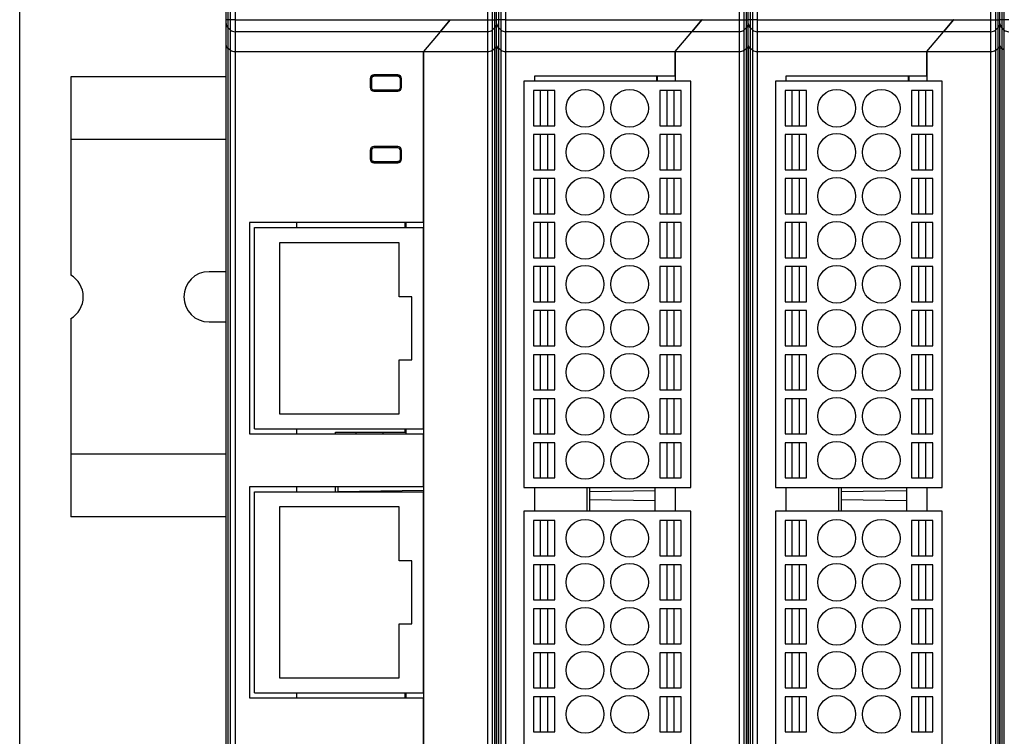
# Model space of a CAD drawing. Header units: millimetres. Extents: x 46 to 1057, y -1515 to -1121.
# Tile 26 of 63: x 46 to 124, y -1249 to -1192. Entities that reach past the tile are written whole.
import ezdxf

# ---------------------------------------------------------------- set-up
doc = ezdxf.new("R2010")
doc.units = ezdxf.units.MM

msp = doc.modelspace()

# ---------------------------------------------------------------- linework, layer by layer
at = {"color": 7, "linetype": 'Continuous', "lineweight": 25}
for p, q in [((61.931, -1192.012), (61.931, -1162.372)), ((62.078, -1162.372), (62.078, -1192.012)), ((62.285, -1192.012), (62.285, -1162.372)), ((62.638, -1162.372), (62.638, -1192.012)), ((82.724, -1192.012), (82.724, -1162.372)), ((83.078, -1162.372), (83.078, -1192.012)), ((83.285, -1192.012), (83.285, -1162.372)), ((83.431, -1192.012), (83.431, -1162.372)), ((83.578, -1162.372), (83.578, -1192.012)), ((83.785, -1192.012), (83.785, -1162.372)), ((84.138, -1162.372), (84.138, -1192.012)), ((102.724, -1192.012), (102.724, -1162.372)), ((103.078, -1162.372), (103.078, -1192.012)), ((103.285, -1192.012), (103.285, -1162.372)), ((103.431, -1192.012), (103.431, -1162.372)), ((103.578, -1162.372), (103.578, -1192.012)), ((103.785, -1192.012), (103.785, -1162.372)), ((104.138, -1162.372), (104.138, -1192.012)), ((122.724, -1192.012), (122.724, -1162.372)), ((123.078, -1162.372), (123.078, -1192.012)), ((123.285, -1192.012), (123.285, -1162.372)), ((123.431, -1192.012), (123.431, -1162.372)), ((123.578, -1162.372), (123.578, -1192.012)), ((123.785, -1192.012), (123.785, -1162.372)), ((61.931, -1192.288), (61.931, -1192.012)), ((62.078, -1192.012), (61.931, -1192.012)), ((61.931, -1194.037), (61.931, -1192.288)), ((62.078, -1192.012), (62.078, -1192.62)), ((62.285, -1192.012), (62.078, -1192.012)), ((62.285, -1192.815), (62.078, -1192.62)), ((62.078, -1192.62), (62.078, -1194.285)), ((62.638, -1192.012), (62.285, -1192.012)), ((62.285, -1192.815), (62.285, -1192.012)), ((62.638, -1192.012), (62.638, -1192.952)), ((62.638, -1192.012), (79.746, -1192.012)), ((78.957, -1192.952), (79.746, -1192.012)), ((79.746, -1192.012), (78.957, -1192.952)), ((79.746, -1192.012), (79.761, -1191.994)), ((79.746, -1192.012), (82.724, -1192.012)), ((82.724, -1192.012), (83.078, -1192.012)), ((82.724, -1192.952), (82.724, -1192.012)), ((83.078, -1192.012), (83.078, -1192.815)), ((83.078, -1192.012), (83.285, -1192.012)), ((83.078, -1192.815), (83.285, -1192.62)), ((83.285, -1192.62), (83.285, -1192.012)), ((83.285, -1192.012), (83.431, -1192.012)), ((83.285, -1194.285), (83.285, -1192.62)), ((83.431, -1192.288), (83.431, -1192.012)), ((83.578, -1192.012), (83.431, -1192.012)), ((83.431, -1194.037), (83.431, -1192.288)), ((83.578, -1192.012), (83.578, -1192.62)), ((83.785, -1192.012), (83.578, -1192.012)), ((83.785, -1192.815), (83.578, -1192.62)), ((83.578, -1192.62), (83.578, -1194.285)), ((84.138, -1192.012), (83.785, -1192.012)), ((83.785, -1192.815), (83.785, -1192.012)), ((84.138, -1192.012), (84.138, -1192.952)), ((84.138, -1192.012), (99.746, -1192.012)), ((99.746, -1192.012), (98.957, -1192.952)), ((98.957, -1192.952), (99.746, -1192.012)), ((99.761, -1191.994), (99.746, -1192.012)), ((99.746, -1192.012), (102.724, -1192.012)), ((102.724, -1192.952), (102.724, -1192.012)), ((102.724, -1192.012), (103.078, -1192.012)), ((103.078, -1192.012), (103.078, -1192.815)), ((103.078, -1192.012), (103.285, -1192.012)), ((103.078, -1192.815), (103.285, -1192.62)), ((103.285, -1192.62), (103.285, -1192.012)), ((103.285, -1192.012), (103.431, -1192.012)), ((103.285, -1194.285), (103.285, -1192.62)), ((103.431, -1192.288), (103.431, -1192.012)), ((103.578, -1192.012), (103.431, -1192.012)), ((103.431, -1194.037), (103.431, -1192.288)), ((103.578, -1192.012), (103.578, -1192.62)), ((103.785, -1192.012), (103.578, -1192.012)), ((103.785, -1192.815), (103.578, -1192.62)), ((103.578, -1192.62), (103.578, -1194.285)), ((104.138, -1192.012), (103.785, -1192.012)), ((103.785, -1192.815), (103.785, -1192.012)), ((104.138, -1192.012), (119.746, -1192.012)), ((104.138, -1192.012), (104.138, -1192.952)), ((119.746, -1192.012), (118.957, -1192.952)), ((118.957, -1192.952), (119.746, -1192.012)), ((119.761, -1191.994), (119.746, -1192.012)), ((119.746, -1192.012), (122.724, -1192.012)), ((122.724, -1192.952), (122.724, -1192.012)), ((122.724, -1192.012), (123.078, -1192.012)), ((123.078, -1192.012), (123.078, -1192.815)), ((123.078, -1192.012), (123.285, -1192.012)), ((123.078, -1192.815), (123.285, -1192.62)), ((123.285, -1192.62), (123.285, -1192.012)), ((123.285, -1192.012), (123.431, -1192.012)), ((123.285, -1194.285), (123.285, -1192.62)), ((123.578, -1192.012), (123.431, -1192.012)), ((123.431, -1192.288), (123.431, -1192.012)), ((123.431, -1194.037), (123.431, -1192.288)), ((123.578, -1192.012), (123.578, -1192.62)), ((123.785, -1192.012), (123.578, -1192.012)), ((123.785, -1192.815), (123.578, -1192.62)), ((123.578, -1192.62), (123.578, -1194.285)), ((124.138, -1192.012), (123.785, -1192.012)), ((123.785, -1192.815), (123.785, -1192.012)), ((62.285, -1194.43), (62.285, -1192.815)), ((78.957, -1192.952), (62.638, -1192.952)), ((62.638, -1192.952), (62.638, -1194.533)), ((78.957, -1192.952), (77.631, -1194.533)), ((82.724, -1192.952), (78.957, -1192.952)), ((82.724, -1194.533), (82.724, -1192.952)), ((83.078, -1192.815), (83.078, -1194.43)), ((83.785, -1194.43), (83.785, -1192.815)), ((98.957, -1192.952), (84.138, -1192.952)), ((84.138, -1192.952), (84.138, -1194.533)), ((97.631, -1194.533), (98.957, -1192.952)), ((102.724, -1192.952), (98.957, -1192.952)), ((102.724, -1194.533), (102.724, -1192.952)), ((103.078, -1192.815), (103.078, -1194.43)), ((103.785, -1194.43), (103.785, -1192.815)), ((118.957, -1192.952), (104.138, -1192.952)), ((104.138, -1192.952), (104.138, -1194.533)), ((117.631, -1194.533), (118.957, -1192.952)), ((122.724, -1192.952), (118.957, -1192.952)), ((122.724, -1194.533), (122.724, -1192.952)), ((123.078, -1192.815), (123.078, -1194.43)), ((123.785, -1194.43), (123.785, -1192.815)), ((61.931, -1265.693), (61.931, -1194.037)), ((83.431, -1265.693), (83.431, -1194.037)), ((83.431, -1194.037), (83.431, -1269.183)), ((103.431, -1265.693), (103.431, -1194.037)), ((103.431, -1194.037), (103.431, -1269.183)), ((123.431, -1265.693), (123.431, -1194.037)), ((123.431, -1194.037), (123.431, -1269.183)), ((62.285, -1194.43), (62.078, -1194.285)), ((62.078, -1194.285), (62.078, -1265.693)), ((62.285, -1265.693), (62.285, -1194.43)), ((62.638, -1194.533), (77.631, -1194.533)), ((62.638, -1194.533), (62.638, -1265.693)), ((77.631, -1194.533), (82.724, -1194.533)), ((77.631, -1194.533), (77.631, -1250.933)), ((77.631, -1208.133), (77.631, -1194.533)), ((82.724, -1269.183), (82.724, -1194.533)), ((83.078, -1194.43), (83.285, -1194.285)), ((83.078, -1194.43), (83.078, -1269.183)), ((83.285, -1269.183), (83.285, -1194.285)), ((83.785, -1194.43), (83.578, -1194.285)), ((83.578, -1194.285), (83.578, -1265.693)), ((83.785, -1265.693), (83.785, -1194.43)), ((84.138, -1194.533), (97.631, -1194.533)), ((84.138, -1194.533), (84.138, -1265.693)), ((97.631, -1196.483), (97.631, -1194.533)), ((97.631, -1194.533), (102.724, -1194.533)), ((97.631, -1194.533), (97.631, -1196.883)), ((102.724, -1269.183), (102.724, -1194.533)), ((103.078, -1194.43), (103.285, -1194.285)), ((103.078, -1194.43), (103.078, -1269.183)), ((103.285, -1269.183), (103.285, -1194.285)), ((103.785, -1194.43), (103.578, -1194.285)), ((103.578, -1194.285), (103.578, -1265.693)), ((103.785, -1265.693), (103.785, -1194.43)), ((104.138, -1194.533), (117.631, -1194.533)), ((104.138, -1194.533), (104.138, -1265.693)), ((117.631, -1196.483), (117.631, -1194.533)), ((117.631, -1194.533), (122.724, -1194.533)), ((117.631, -1194.533), (117.631, -1196.883)), ((122.724, -1269.183), (122.724, -1194.533)), ((123.078, -1194.43), (123.285, -1194.285)), ((123.078, -1194.43), (123.078, -1269.183)), ((123.285, -1269.183), (123.285, -1194.285)), ((123.785, -1194.43), (123.578, -1194.285)), ((123.578, -1194.285), (123.578, -1265.693)), ((123.785, -1265.693), (123.785, -1194.43)), ((49.576, -1196.533), (49.576, -1201.533)), ((61.931, -1196.533), (49.576, -1196.533)), ((73.481, -1196.483), (73.481, -1196.459)), ((73.481, -1196.483), (73.681, -1196.483)), ((75.581, -1196.383), (73.681, -1196.383)), ((75.581, -1196.483), (73.681, -1196.483)), ((75.581, -1196.483), (75.805, -1196.483)), ((86.431, -1196.483), (86.431, -1196.883)), ((97.631, -1196.483), (86.431, -1196.483)), ((96.131, -1196.483), (96.131, -1196.883)), ((96.231, -1196.883), (96.231, -1196.483)), ((117.631, -1196.483), (106.431, -1196.483)), ((106.431, -1196.483), (106.431, -1196.883)), ((116.131, -1196.483), (116.131, -1196.883)), ((116.231, -1196.883), (116.231, -1196.483)), ((73.381, -1196.683), (73.381, -1197.383)), ((73.481, -1196.683), (73.481, -1197.383)), ((75.781, -1197.383), (75.781, -1196.683)), ((75.781, -1197.606), (75.781, -1197.383)), ((75.881, -1197.383), (75.881, -1196.683)), ((85.606, -1196.883), (85.606, -1229.183)), ((98.856, -1196.883), (85.606, -1196.883)), ((98.856, -1229.183), (98.856, -1196.883)), ((105.606, -1196.883), (105.606, -1229.183)), ((118.856, -1196.883), (105.606, -1196.883)), ((118.856, -1229.183), (118.856, -1196.883)), ((73.681, -1197.583), (75.581, -1197.583)), ((73.681, -1197.683), (75.581, -1197.683)), ((75.805, -1197.583), (75.781, -1197.583)), ((86.356, -1197.633), (86.356, -1200.433)), ((86.906, -1197.633), (86.356, -1197.633)), ((86.906, -1197.633), (86.906, -1200.433)), ((87.506, -1197.633), (86.906, -1197.633)), ((88.056, -1197.633), (87.506, -1197.633)), ((87.506, -1200.433), (87.506, -1197.633)), ((88.056, -1200.433), (88.056, -1197.633)), ((96.956, -1197.633), (96.406, -1197.633)), ((96.406, -1197.633), (96.406, -1200.433)), ((96.956, -1197.633), (96.956, -1200.433)), ((97.556, -1197.633), (96.956, -1197.633)), ((97.556, -1200.433), (97.556, -1197.633)), ((98.106, -1197.633), (97.556, -1197.633)), ((98.106, -1200.433), (98.106, -1197.633)), ((106.356, -1197.633), (106.356, -1200.433)), ((106.906, -1197.633), (106.356, -1197.633)), ((106.906, -1197.633), (106.906, -1200.433)), ((107.506, -1197.633), (106.906, -1197.633)), ((107.506, -1200.433), (107.506, -1197.633)), ((108.056, -1197.633), (107.506, -1197.633)), ((108.056, -1200.433), (108.056, -1197.633)), ((116.406, -1197.633), (116.406, -1200.433)), ((116.956, -1197.633), (116.406, -1197.633)), ((116.956, -1197.633), (116.956, -1200.433)), ((117.556, -1197.633), (116.956, -1197.633)), ((117.556, -1200.433), (117.556, -1197.633)), ((118.106, -1197.633), (117.556, -1197.633)), ((118.106, -1200.433), (118.106, -1197.633)), ((86.356, -1200.433), (86.906, -1200.433)), ((86.906, -1200.433), (87.506, -1200.433)), ((87.506, -1200.433), (88.056, -1200.433)), ((96.406, -1200.433), (96.956, -1200.433)), ((96.956, -1200.433), (97.556, -1200.433)), ((97.556, -1200.433), (98.106, -1200.433)), ((106.356, -1200.433), (106.906, -1200.433)), ((106.906, -1200.433), (107.506, -1200.433)), ((107.506, -1200.433), (108.056, -1200.433)), ((116.406, -1200.433), (116.956, -1200.433)), ((116.956, -1200.433), (117.556, -1200.433)), ((117.556, -1200.433), (118.106, -1200.433)), ((86.906, -1201.133), (86.356, -1201.133)), ((86.356, -1201.133), (86.356, -1203.933)), ((86.906, -1201.133), (86.906, -1203.933)), ((87.506, -1201.133), (86.906, -1201.133)), ((88.056, -1201.133), (87.506, -1201.133)), ((87.506, -1203.933), (87.506, -1201.133)), ((88.056, -1203.933), (88.056, -1201.133)), ((96.406, -1201.133), (96.406, -1203.933)), ((96.956, -1201.133), (96.406, -1201.133)), ((96.956, -1201.133), (96.956, -1203.933)), ((97.556, -1201.133), (96.956, -1201.133)), ((97.556, -1203.933), (97.556, -1201.133)), ((98.106, -1201.133), (97.556, -1201.133)), ((98.106, -1203.933), (98.106, -1201.133)), ((106.356, -1201.133), (106.356, -1203.933)), ((106.906, -1201.133), (106.356, -1201.133)), ((106.906, -1201.133), (106.906, -1203.933)), ((107.506, -1201.133), (106.906, -1201.133)), ((107.506, -1203.933), (107.506, -1201.133)), ((108.056, -1201.133), (107.506, -1201.133)), ((108.056, -1203.933), (108.056, -1201.133)), ((116.406, -1201.133), (116.406, -1203.933)), ((116.956, -1201.133), (116.406, -1201.133)), ((116.956, -1201.133), (116.956, -1203.933)), ((117.556, -1201.133), (116.956, -1201.133)), ((117.556, -1203.933), (117.556, -1201.133)), ((118.106, -1201.133), (117.556, -1201.133)), ((118.106, -1203.933), (118.106, -1201.133)), ((61.931, -1201.533), (49.576, -1201.533)), ((49.576, -1201.533), (49.576, -1212.3)), ((73.381, -1202.383), (73.381, -1203.083)), ((73.481, -1202.383), (73.481, -1203.083)), ((75.581, -1202.083), (73.681, -1202.083)), ((75.581, -1202.183), (73.681, -1202.183)), ((75.781, -1202.383), (75.781, -1202.159)), ((75.781, -1202.183), (75.805, -1202.183)), ((75.781, -1203.083), (75.781, -1202.383)), ((75.881, -1203.083), (75.881, -1202.383)), ((73.481, -1203.306), (73.481, -1203.283)), ((73.681, -1203.283), (73.481, -1203.283)), ((73.681, -1203.283), (75.581, -1203.283)), ((73.681, -1203.383), (75.581, -1203.383)), ((75.805, -1203.283), (75.581, -1203.283)), ((86.356, -1203.933), (86.906, -1203.933)), ((86.906, -1203.933), (87.506, -1203.933)), ((87.506, -1203.933), (88.056, -1203.933)), ((96.406, -1203.933), (96.956, -1203.933)), ((96.956, -1203.933), (97.556, -1203.933)), ((97.556, -1203.933), (98.106, -1203.933)), ((106.356, -1203.933), (106.906, -1203.933)), ((106.906, -1203.933), (107.506, -1203.933)), ((107.506, -1203.933), (108.056, -1203.933)), ((116.406, -1203.933), (116.956, -1203.933)), ((116.956, -1203.933), (117.556, -1203.933)), ((117.556, -1203.933), (118.106, -1203.933)), ((86.356, -1204.633), (86.356, -1207.433)), ((86.906, -1204.633), (86.356, -1204.633)), ((86.906, -1204.633), (86.906, -1207.433)), ((87.506, -1204.633), (86.906, -1204.633)), ((87.506, -1207.433), (87.506, -1204.633)), ((88.056, -1204.633), (87.506, -1204.633)), ((88.056, -1207.433), (88.056, -1204.633)), ((96.956, -1204.633), (96.406, -1204.633)), ((96.406, -1204.633), (96.406, -1207.433)), ((96.956, -1204.633), (96.956, -1207.433)), ((97.556, -1204.633), (96.956, -1204.633)), ((97.556, -1207.433), (97.556, -1204.633)), ((98.106, -1204.633), (97.556, -1204.633)), ((98.106, -1207.433), (98.106, -1204.633)), ((106.356, -1204.633), (106.356, -1207.433)), ((106.906, -1204.633), (106.356, -1204.633)), ((106.906, -1204.633), (106.906, -1207.433)), ((107.506, -1204.633), (106.906, -1204.633)), ((107.506, -1207.433), (107.506, -1204.633)), ((108.056, -1204.633), (107.506, -1204.633)), ((108.056, -1207.433), (108.056, -1204.633)), ((116.406, -1204.633), (116.406, -1207.433)), ((116.956, -1204.633), (116.406, -1204.633)), ((116.956, -1204.633), (116.956, -1207.433)), ((117.556, -1204.633), (116.956, -1204.633)), ((118.106, -1204.633), (117.556, -1204.633)), ((117.556, -1207.433), (117.556, -1204.633)), ((118.106, -1207.433), (118.106, -1204.633)), ((86.356, -1207.433), (86.906, -1207.433)), ((86.906, -1207.433), (87.506, -1207.433)), ((87.506, -1207.433), (88.056, -1207.433)), ((96.406, -1207.433), (96.956, -1207.433)), ((96.956, -1207.433), (97.556, -1207.433)), ((97.556, -1207.433), (98.106, -1207.433)), ((106.356, -1207.433), (106.906, -1207.433)), ((106.906, -1207.433), (107.506, -1207.433)), ((107.506, -1207.433), (108.056, -1207.433)), ((116.406, -1207.433), (116.956, -1207.433)), ((116.956, -1207.433), (117.556, -1207.433)), ((117.556, -1207.433), (118.106, -1207.433)), ((77.631, -1208.133), (63.781, -1208.133)), ((63.781, -1208.133), (63.781, -1224.933)), ((67.531, -1208.133), (67.531, -1208.533)), ((76.131, -1208.133), (76.131, -1208.533)), ((76.231, -1208.533), (76.231, -1208.133)), ((86.356, -1208.133), (86.356, -1210.933)), ((86.906, -1208.133), (86.356, -1208.133)), ((86.906, -1208.133), (86.906, -1210.933)), ((87.506, -1208.133), (86.906, -1208.133)), ((88.056, -1208.133), (87.506, -1208.133)), ((87.506, -1210.933), (87.506, -1208.133)), ((88.056, -1210.933), (88.056, -1208.133)), ((96.406, -1208.133), (96.406, -1210.933)), ((96.956, -1208.133), (96.406, -1208.133)), ((96.956, -1208.133), (96.956, -1210.933)), ((97.556, -1208.133), (96.956, -1208.133)), ((97.556, -1210.933), (97.556, -1208.133)), ((98.106, -1208.133), (97.556, -1208.133)), ((98.106, -1210.933), (98.106, -1208.133)), ((106.356, -1208.133), (106.356, -1210.933)), ((106.906, -1208.133), (106.356, -1208.133)), ((106.906, -1208.133), (106.906, -1210.933)), ((107.506, -1208.133), (106.906, -1208.133)), ((108.056, -1208.133), (107.506, -1208.133)), ((107.506, -1210.933), (107.506, -1208.133)), ((108.056, -1210.933), (108.056, -1208.133)), ((116.406, -1208.133), (116.406, -1210.933)), ((116.956, -1208.133), (116.406, -1208.133)), ((116.956, -1208.133), (116.956, -1210.933)), ((117.556, -1208.133), (116.956, -1208.133)), ((117.556, -1210.933), (117.556, -1208.133)), ((118.106, -1208.133), (117.556, -1208.133)), ((118.106, -1210.933), (118.106, -1208.133)), ((64.181, -1208.533), (77.631, -1208.533)), ((64.181, -1224.533), (64.181, -1208.533)), ((77.631, -1224.533), (77.631, -1208.533)), ((66.181, -1209.733), (66.181, -1223.333)), ((75.681, -1209.733), (66.181, -1209.733)), ((75.681, -1214.033), (75.681, -1209.733)), ((86.356, -1210.933), (86.906, -1210.933)), ((86.906, -1210.933), (87.506, -1210.933)), ((87.506, -1210.933), (88.056, -1210.933)), ((96.406, -1210.933), (96.956, -1210.933)), ((96.956, -1210.933), (97.556, -1210.933)), ((97.556, -1210.933), (98.106, -1210.933)), ((106.356, -1210.933), (106.906, -1210.933)), ((106.906, -1210.933), (107.506, -1210.933)), ((107.506, -1210.933), (108.056, -1210.933)), ((116.406, -1210.933), (116.956, -1210.933)), ((116.956, -1210.933), (117.556, -1210.933)), ((117.556, -1210.933), (118.106, -1210.933)), ((61.931, -1212.033), (60.576, -1212.033)), ((86.356, -1211.633), (86.356, -1214.433)), ((86.906, -1211.633), (86.356, -1211.633)), ((86.906, -1211.633), (86.906, -1214.433)), ((87.506, -1211.633), (86.906, -1211.633)), ((88.056, -1211.633), (87.506, -1211.633)), ((87.506, -1214.433), (87.506, -1211.633)), ((88.056, -1214.433), (88.056, -1211.633)), ((96.406, -1211.633), (96.406, -1214.433)), ((96.956, -1211.633), (96.406, -1211.633)), ((96.956, -1211.633), (96.956, -1214.433)), ((97.556, -1211.633), (96.956, -1211.633)), ((97.556, -1214.433), (97.556, -1211.633)), ((98.106, -1211.633), (97.556, -1211.633)), ((98.106, -1214.433), (98.106, -1211.633)), ((106.356, -1211.633), (106.356, -1214.433)), ((106.906, -1211.633), (106.356, -1211.633)), ((106.906, -1211.633), (106.906, -1214.433)), ((107.506, -1211.633), (106.906, -1211.633)), ((108.056, -1211.633), (107.506, -1211.633)), ((107.506, -1214.433), (107.506, -1211.633)), ((108.056, -1214.433), (108.056, -1211.633)), ((116.406, -1211.633), (116.406, -1214.433)), ((116.956, -1211.633), (116.406, -1211.633)), ((116.956, -1211.633), (116.956, -1214.433)), ((117.556, -1211.633), (116.956, -1211.633)), ((117.556, -1214.433), (117.556, -1211.633)), ((118.106, -1211.633), (117.556, -1211.633)), ((118.106, -1214.433), (118.106, -1211.633)), ((76.681, -1214.033), (75.681, -1214.033)), ((76.681, -1219.033), (76.681, -1214.033)), ((86.356, -1214.433), (86.906, -1214.433)), ((86.906, -1214.433), (87.506, -1214.433)), ((87.506, -1214.433), (88.056, -1214.433)), ((96.406, -1214.433), (96.956, -1214.433)), ((96.956, -1214.433), (97.556, -1214.433)), ((97.556, -1214.433), (98.106, -1214.433)), ((106.356, -1214.433), (106.906, -1214.433)), ((106.906, -1214.433), (107.506, -1214.433)), ((107.506, -1214.433), (108.056, -1214.433)), ((116.406, -1214.433), (116.956, -1214.433)), ((116.956, -1214.433), (117.556, -1214.433)), ((117.556, -1214.433), (118.106, -1214.433)), ((86.356, -1215.133), (86.356, -1217.933)), ((86.906, -1215.133), (86.356, -1215.133)), ((86.906, -1215.133), (86.906, -1217.933)), ((87.506, -1215.133), (86.906, -1215.133)), ((87.506, -1217.933), (87.506, -1215.133)), ((88.056, -1215.133), (87.506, -1215.133)), ((88.056, -1217.933), (88.056, -1215.133)), ((96.406, -1215.133), (96.406, -1217.933)), ((96.956, -1215.133), (96.406, -1215.133)), ((96.956, -1215.133), (96.956, -1217.933)), ((97.556, -1215.133), (96.956, -1215.133)), ((98.106, -1215.133), (97.556, -1215.133)), ((97.556, -1217.933), (97.556, -1215.133)), ((98.106, -1217.933), (98.106, -1215.133)), ((106.356, -1215.133), (106.356, -1217.933)), ((106.906, -1215.133), (106.356, -1215.133)), ((106.906, -1215.133), (106.906, -1217.933)), ((107.506, -1215.133), (106.906, -1215.133)), ((107.506, -1217.933), (107.506, -1215.133)), ((108.056, -1215.133), (107.506, -1215.133)), ((108.056, -1217.933), (108.056, -1215.133)), ((116.406, -1215.133), (116.406, -1217.933)), ((116.956, -1215.133), (116.406, -1215.133)), ((116.956, -1215.133), (116.956, -1217.933)), ((117.556, -1215.133), (116.956, -1215.133)), ((117.556, -1217.933), (117.556, -1215.133)), ((118.106, -1215.133), (117.556, -1215.133)), ((118.106, -1217.933), (118.106, -1215.133)), ((49.576, -1215.765), (49.576, -1226.533)), ((60.576, -1216.033), (61.931, -1216.033)), ((86.356, -1217.933), (86.906, -1217.933)), ((86.906, -1217.933), (87.506, -1217.933)), ((87.506, -1217.933), (88.056, -1217.933)), ((96.406, -1217.933), (96.956, -1217.933)), ((96.956, -1217.933), (97.556, -1217.933)), ((97.556, -1217.933), (98.106, -1217.933)), ((106.356, -1217.933), (106.906, -1217.933)), ((106.906, -1217.933), (107.506, -1217.933)), ((107.506, -1217.933), (108.056, -1217.933)), ((116.406, -1217.933), (116.956, -1217.933)), ((116.956, -1217.933), (117.556, -1217.933)), ((117.556, -1217.933), (118.106, -1217.933)), ((75.681, -1223.333), (75.681, -1219.033)), ((75.681, -1219.033), (76.681, -1219.033)), ((86.906, -1218.633), (86.356, -1218.633)), ((86.356, -1218.633), (86.356, -1221.433)), ((86.906, -1218.633), (86.906, -1221.433)), ((87.506, -1218.633), (86.906, -1218.633)), ((88.056, -1218.633), (87.506, -1218.633)), ((87.506, -1221.433), (87.506, -1218.633)), ((88.056, -1221.433), (88.056, -1218.633)), ((96.406, -1218.633), (96.406, -1221.433)), ((96.956, -1218.633), (96.406, -1218.633)), ((96.956, -1218.633), (96.956, -1221.433)), ((97.556, -1218.633), (96.956, -1218.633)), ((97.556, -1221.433), (97.556, -1218.633)), ((98.106, -1218.633), (97.556, -1218.633)), ((98.106, -1221.433), (98.106, -1218.633)), ((106.356, -1218.633), (106.356, -1221.433)), ((106.906, -1218.633), (106.356, -1218.633)), ((106.906, -1218.633), (106.906, -1221.433)), ((107.506, -1218.633), (106.906, -1218.633)), ((107.506, -1221.433), (107.506, -1218.633)), ((108.056, -1218.633), (107.506, -1218.633)), ((108.056, -1221.433), (108.056, -1218.633)), ((116.406, -1218.633), (116.406, -1221.433)), ((116.956, -1218.633), (116.406, -1218.633)), ((116.956, -1218.633), (116.956, -1221.433)), ((117.556, -1218.633), (116.956, -1218.633)), ((117.556, -1221.433), (117.556, -1218.633)), ((118.106, -1218.633), (117.556, -1218.633)), ((118.106, -1221.433), (118.106, -1218.633)), ((86.356, -1221.433), (86.906, -1221.433)), ((86.906, -1221.433), (87.506, -1221.433)), ((87.506, -1221.433), (88.056, -1221.433)), ((96.406, -1221.433), (96.956, -1221.433)), ((96.956, -1221.433), (97.556, -1221.433)), ((97.556, -1221.433), (98.106, -1221.433)), ((106.356, -1221.433), (106.906, -1221.433)), ((106.906, -1221.433), (107.506, -1221.433)), ((107.506, -1221.433), (108.056, -1221.433)), ((116.406, -1221.433), (116.956, -1221.433)), ((116.956, -1221.433), (117.556, -1221.433)), ((117.556, -1221.433), (118.106, -1221.433)), ((86.356, -1222.133), (86.356, -1224.933)), ((86.906, -1222.133), (86.356, -1222.133)), ((86.906, -1222.133), (86.906, -1224.933)), ((87.506, -1222.133), (86.906, -1222.133)), ((88.056, -1222.133), (87.506, -1222.133)), ((87.506, -1224.933), (87.506, -1222.133)), ((88.056, -1224.933), (88.056, -1222.133)), ((96.956, -1222.133), (96.406, -1222.133)), ((96.406, -1222.133), (96.406, -1224.933)), ((96.956, -1222.133), (96.956, -1224.933)), ((97.556, -1222.133), (96.956, -1222.133)), ((98.106, -1222.133), (97.556, -1222.133)), ((97.556, -1224.933), (97.556, -1222.133)), ((98.106, -1224.933), (98.106, -1222.133)), ((106.356, -1222.133), (106.356, -1224.933)), ((106.906, -1222.133), (106.356, -1222.133)), ((106.906, -1222.133), (106.906, -1224.933)), ((107.506, -1222.133), (106.906, -1222.133)), ((107.506, -1224.933), (107.506, -1222.133)), ((108.056, -1222.133), (107.506, -1222.133)), ((108.056, -1224.933), (108.056, -1222.133)), ((116.406, -1222.133), (116.406, -1224.933)), ((116.956, -1222.133), (116.406, -1222.133)), ((116.956, -1222.133), (116.956, -1224.933)), ((117.556, -1222.133), (116.956, -1222.133)), ((117.556, -1224.933), (117.556, -1222.133)), ((118.106, -1222.133), (117.556, -1222.133)), ((118.106, -1224.933), (118.106, -1222.133)), ((66.181, -1223.333), (75.681, -1223.333)), ((64.181, -1224.533), (77.631, -1224.533)), ((67.531, -1224.533), (67.531, -1224.933)), ((76.131, -1224.533), (76.131, -1224.783)), ((76.231, -1224.933), (76.231, -1224.533)), ((63.781, -1224.933), (77.631, -1224.933)), ((70.631, -1224.933), (70.631, -1224.783)), ((70.631, -1224.783), (76.131, -1224.783)), ((72.281, -1224.933), (72.281, -1224.783)), ((74.381, -1224.783), (74.381, -1224.933)), ((76.131, -1224.783), (76.231, -1224.783)), ((77.631, -1229.133), (77.631, -1224.933)), ((86.356, -1224.933), (86.906, -1224.933)), ((86.906, -1224.933), (87.506, -1224.933)), ((87.506, -1224.933), (88.056, -1224.933)), ((96.406, -1224.933), (96.956, -1224.933)), ((96.956, -1224.933), (97.556, -1224.933)), ((97.556, -1224.933), (98.106, -1224.933)), ((106.356, -1224.933), (106.906, -1224.933)), ((106.906, -1224.933), (107.506, -1224.933)), ((107.506, -1224.933), (108.056, -1224.933)), ((116.406, -1224.933), (116.956, -1224.933)), ((116.956, -1224.933), (117.556, -1224.933)), ((117.556, -1224.933), (118.106, -1224.933)), ((86.356, -1225.633), (86.356, -1228.433)), ((86.906, -1225.633), (86.356, -1225.633)), ((86.906, -1225.633), (86.906, -1228.433)), ((87.506, -1225.633), (86.906, -1225.633)), ((87.506, -1228.433), (87.506, -1225.633)), ((88.056, -1225.633), (87.506, -1225.633)), ((88.056, -1228.433), (88.056, -1225.633)), ((96.956, -1225.633), (96.406, -1225.633)), ((96.406, -1225.633), (96.406, -1228.433)), ((96.956, -1225.633), (96.956, -1228.433)), ((97.556, -1225.633), (96.956, -1225.633)), ((98.106, -1225.633), (97.556, -1225.633)), ((97.556, -1228.433), (97.556, -1225.633)), ((98.106, -1228.433), (98.106, -1225.633)), ((106.356, -1225.633), (106.356, -1228.433)), ((106.906, -1225.633), (106.356, -1225.633)), ((106.906, -1225.633), (106.906, -1228.433)), ((107.506, -1225.633), (106.906, -1225.633)), ((107.506, -1228.433), (107.506, -1225.633)), ((108.056, -1225.633), (107.506, -1225.633)), ((108.056, -1228.433), (108.056, -1225.633)), ((116.956, -1225.633), (116.406, -1225.633)), ((116.406, -1225.633), (116.406, -1228.433)), ((116.956, -1225.633), (116.956, -1228.433)), ((117.556, -1225.633), (116.956, -1225.633)), ((118.106, -1225.633), (117.556, -1225.633)), ((117.556, -1228.433), (117.556, -1225.633)), ((118.106, -1228.433), (118.106, -1225.633)), ((49.576, -1226.533), (49.576, -1231.533)), ((61.931, -1226.533), (49.576, -1226.533)), ((86.356, -1228.433), (86.906, -1228.433)), ((86.906, -1228.433), (87.506, -1228.433)), ((87.506, -1228.433), (88.056, -1228.433)), ((96.406, -1228.433), (96.956, -1228.433)), ((96.956, -1228.433), (97.556, -1228.433)), ((97.556, -1228.433), (98.106, -1228.433)), ((106.356, -1228.433), (106.906, -1228.433)), ((106.906, -1228.433), (107.506, -1228.433)), ((107.506, -1228.433), (108.056, -1228.433)), ((116.406, -1228.433), (116.956, -1228.433)), ((116.956, -1228.433), (117.556, -1228.433)), ((117.556, -1228.433), (118.106, -1228.433)), ((77.631, -1229.133), (63.781, -1229.133)), ((63.781, -1229.133), (63.781, -1245.933)), ((67.531, -1229.133), (67.531, -1229.533)), ((70.631, -1229.533), (70.631, -1229.133)), ((70.831, -1229.525), (70.831, -1229.133)), ((70.831, -1229.525), (77.631, -1229.406)), ((85.606, -1229.183), (98.856, -1229.183)), ((86.431, -1229.183), (86.431, -1231.083)), ((90.631, -1231.083), (90.631, -1229.183)), ((90.831, -1229.525), (90.831, -1229.183)), ((90.831, -1229.525), (96.031, -1229.434)), ((96.031, -1231.083), (96.031, -1229.183)), ((97.631, -1229.183), (97.631, -1231.083)), ((105.606, -1229.183), (118.856, -1229.183)), ((106.431, -1229.183), (106.431, -1231.083)), ((110.631, -1231.083), (110.631, -1229.183)), ((110.831, -1229.525), (110.831, -1229.183)), ((110.831, -1229.525), (116.031, -1229.434)), ((116.031, -1231.083), (116.031, -1229.183)), ((117.631, -1229.183), (117.631, -1231.083)), ((64.181, -1245.533), (64.181, -1229.533)), ((64.181, -1229.533), (77.631, -1229.533)), ((70.831, -1229.533), (70.831, -1229.525)), ((77.631, -1245.533), (77.631, -1229.533)), ((90.831, -1230.141), (90.831, -1229.525)), ((90.831, -1230.141), (96.031, -1230.231)), ((90.831, -1231.083), (90.831, -1230.141)), ((110.831, -1230.141), (110.831, -1229.525)), ((110.831, -1230.141), (116.031, -1230.231)), ((110.831, -1231.083), (110.831, -1230.141)), ((66.181, -1230.733), (66.181, -1244.333)), ((75.681, -1230.733), (66.181, -1230.733)), ((75.681, -1235.033), (75.681, -1230.733)), ((61.931, -1231.533), (49.576, -1231.533)), ((85.606, -1231.083), (85.606, -1263.383)), ((98.856, -1231.083), (85.606, -1231.083)), ((98.856, -1263.383), (98.856, -1231.083)), ((105.606, -1231.083), (105.606, -1263.383)), ((118.856, -1231.083), (105.606, -1231.083)), ((118.856, -1263.383), (118.856, -1231.083)), ((86.356, -1231.833), (86.356, -1234.633)), ((86.906, -1231.833), (86.356, -1231.833)), ((86.906, -1231.833), (86.906, -1234.633)), ((87.506, -1231.833), (86.906, -1231.833)), ((87.506, -1234.633), (87.506, -1231.833)), ((88.056, -1231.833), (87.506, -1231.833)), ((88.056, -1234.633), (88.056, -1231.833)), ((96.406, -1231.833), (96.406, -1234.633)), ((96.956, -1231.833), (96.406, -1231.833)), ((96.956, -1231.833), (96.956, -1234.633)), ((97.556, -1231.833), (96.956, -1231.833)), ((97.556, -1234.633), (97.556, -1231.833)), ((98.106, -1231.833), (97.556, -1231.833)), ((98.106, -1234.633), (98.106, -1231.833)), ((106.906, -1231.833), (106.356, -1231.833)), ((106.356, -1231.833), (106.356, -1234.633)), ((106.906, -1231.833), (106.906, -1234.633)), ((107.506, -1231.833), (106.906, -1231.833)), ((108.056, -1231.833), (107.506, -1231.833)), ((107.506, -1234.633), (107.506, -1231.833)), ((108.056, -1234.633), (108.056, -1231.833)), ((116.406, -1231.833), (116.406, -1234.633)), ((116.956, -1231.833), (116.406, -1231.833)), ((116.956, -1231.833), (116.956, -1234.633)), ((117.556, -1231.833), (116.956, -1231.833)), ((117.556, -1234.633), (117.556, -1231.833)), ((118.106, -1231.833), (117.556, -1231.833)), ((118.106, -1234.633), (118.106, -1231.833)), ((86.356, -1234.633), (86.906, -1234.633)), ((86.906, -1234.633), (87.506, -1234.633)), ((87.506, -1234.633), (88.056, -1234.633)), ((96.406, -1234.633), (96.956, -1234.633)), ((96.956, -1234.633), (97.556, -1234.633)), ((97.556, -1234.633), (98.106, -1234.633)), ((106.356, -1234.633), (106.906, -1234.633)), ((106.906, -1234.633), (107.506, -1234.633)), ((107.506, -1234.633), (108.056, -1234.633)), ((116.406, -1234.633), (116.956, -1234.633)), ((116.956, -1234.633), (117.556, -1234.633)), ((117.556, -1234.633), (118.106, -1234.633)), ((76.681, -1235.033), (75.681, -1235.033)), ((76.681, -1240.033), (76.681, -1235.033)), ((86.356, -1235.333), (86.356, -1238.133)), ((86.906, -1235.333), (86.356, -1235.333)), ((86.906, -1235.333), (86.906, -1238.133)), ((87.506, -1235.333), (86.906, -1235.333)), ((87.506, -1238.133), (87.506, -1235.333)), ((88.056, -1235.333), (87.506, -1235.333)), ((88.056, -1238.133), (88.056, -1235.333)), ((96.406, -1235.333), (96.406, -1238.133)), ((96.956, -1235.333), (96.406, -1235.333)), ((96.956, -1235.333), (96.956, -1238.133)), ((97.556, -1235.333), (96.956, -1235.333)), ((97.556, -1238.133), (97.556, -1235.333)), ((98.106, -1235.333), (97.556, -1235.333)), ((98.106, -1238.133), (98.106, -1235.333)), ((106.356, -1235.333), (106.356, -1238.133)), ((106.906, -1235.333), (106.356, -1235.333)), ((106.906, -1235.333), (106.906, -1238.133)), ((107.506, -1235.333), (106.906, -1235.333)), ((107.506, -1238.133), (107.506, -1235.333)), ((108.056, -1235.333), (107.506, -1235.333)), ((108.056, -1238.133), (108.056, -1235.333)), ((116.406, -1235.333), (116.406, -1238.133)), ((116.956, -1235.333), (116.406, -1235.333)), ((116.956, -1235.333), (116.956, -1238.133)), ((117.556, -1235.333), (116.956, -1235.333)), ((117.556, -1238.133), (117.556, -1235.333)), ((118.106, -1235.333), (117.556, -1235.333)), ((118.106, -1238.133), (118.106, -1235.333)), ((86.356, -1238.133), (86.906, -1238.133)), ((86.906, -1238.833), (86.356, -1238.833)), ((86.356, -1238.833), (86.356, -1241.633)), ((86.906, -1238.133), (87.506, -1238.133)), ((86.906, -1238.833), (86.906, -1241.633)), ((87.506, -1238.833), (86.906, -1238.833)), ((87.506, -1238.133), (88.056, -1238.133)), ((88.056, -1238.833), (87.506, -1238.833)), ((87.506, -1241.633), (87.506, -1238.833)), ((88.056, -1241.633), (88.056, -1238.833)), ((96.406, -1238.133), (96.956, -1238.133)), ((96.406, -1238.833), (96.406, -1241.633)), ((96.956, -1238.833), (96.406, -1238.833)), ((96.956, -1238.133), (97.556, -1238.133)), ((96.956, -1238.833), (96.956, -1241.633)), ((97.556, -1238.833), (96.956, -1238.833)), ((97.556, -1238.133), (98.106, -1238.133)), ((97.556, -1241.633), (97.556, -1238.833)), ((98.106, -1238.833), (97.556, -1238.833)), ((98.106, -1241.633), (98.106, -1238.833)), ((106.356, -1238.133), (106.906, -1238.133)), ((106.906, -1238.833), (106.356, -1238.833)), ((106.356, -1238.833), (106.356, -1241.633)), ((106.906, -1238.133), (107.506, -1238.133)), ((106.906, -1238.833), (106.906, -1241.633)), ((107.506, -1238.833), (106.906, -1238.833)), ((107.506, -1238.133), (108.056, -1238.133)), ((108.056, -1238.833), (107.506, -1238.833)), ((107.506, -1241.633), (107.506, -1238.833)), ((108.056, -1241.633), (108.056, -1238.833)), ((116.406, -1238.133), (116.956, -1238.133)), ((116.406, -1238.833), (116.406, -1241.633)), ((116.956, -1238.833), (116.406, -1238.833)), ((116.956, -1238.133), (117.556, -1238.133)), ((116.956, -1238.833), (116.956, -1241.633)), ((117.556, -1238.833), (116.956, -1238.833)), ((117.556, -1238.133), (118.106, -1238.133)), ((118.106, -1238.833), (117.556, -1238.833)), ((117.556, -1241.633), (117.556, -1238.833)), ((118.106, -1241.633), (118.106, -1238.833)), ((75.681, -1244.333), (75.681, -1240.033)), ((75.681, -1240.033), (76.681, -1240.033)), ((86.356, -1241.633), (86.906, -1241.633)), ((86.906, -1241.633), (87.506, -1241.633)), ((87.506, -1241.633), (88.056, -1241.633)), ((96.406, -1241.633), (96.956, -1241.633)), ((96.956, -1241.633), (97.556, -1241.633)), ((97.556, -1241.633), (98.106, -1241.633)), ((106.356, -1241.633), (106.906, -1241.633)), ((106.906, -1241.633), (107.506, -1241.633)), ((107.506, -1241.633), (108.056, -1241.633)), ((116.406, -1241.633), (116.956, -1241.633)), ((116.956, -1241.633), (117.556, -1241.633)), ((117.556, -1241.633), (118.106, -1241.633)), ((86.356, -1242.333), (86.356, -1245.133)), ((86.906, -1242.333), (86.356, -1242.333)), ((86.906, -1242.333), (86.906, -1245.133)), ((87.506, -1242.333), (86.906, -1242.333)), ((88.056, -1242.333), (87.506, -1242.333)), ((87.506, -1245.133), (87.506, -1242.333)), ((88.056, -1245.133), (88.056, -1242.333)), ((96.956, -1242.333), (96.406, -1242.333)), ((96.406, -1242.333), (96.406, -1245.133)), ((96.956, -1242.333), (96.956, -1245.133)), ((97.556, -1242.333), (96.956, -1242.333)), ((98.106, -1242.333), (97.556, -1242.333)), ((97.556, -1245.133), (97.556, -1242.333)), ((98.106, -1245.133), (98.106, -1242.333)), ((106.356, -1242.333), (106.356, -1245.133)), ((106.906, -1242.333), (106.356, -1242.333)), ((106.906, -1242.333), (106.906, -1245.133)), ((107.506, -1242.333), (106.906, -1242.333)), ((108.056, -1242.333), (107.506, -1242.333)), ((107.506, -1245.133), (107.506, -1242.333)), ((108.056, -1245.133), (108.056, -1242.333)), ((116.956, -1242.333), (116.406, -1242.333)), ((116.406, -1242.333), (116.406, -1245.133)), ((116.956, -1242.333), (116.956, -1245.133)), ((117.556, -1242.333), (116.956, -1242.333)), ((118.106, -1242.333), (117.556, -1242.333)), ((117.556, -1245.133), (117.556, -1242.333)), ((118.106, -1245.133), (118.106, -1242.333)), ((66.181, -1244.333), (75.681, -1244.333)), ((64.181, -1245.533), (77.631, -1245.533)), ((67.531, -1245.533), (67.531, -1245.933)), ((76.131, -1245.533), (76.131, -1245.933)), ((76.231, -1245.933), (76.231, -1245.533)), ((86.356, -1245.133), (86.906, -1245.133)), ((86.356, -1245.833), (86.356, -1248.633)), ((86.906, -1245.833), (86.356, -1245.833)), ((86.906, -1245.133), (87.506, -1245.133)), ((86.906, -1245.833), (86.906, -1248.633)), ((87.506, -1245.833), (86.906, -1245.833)), ((87.506, -1245.133), (88.056, -1245.133)), ((87.506, -1248.633), (87.506, -1245.833)), ((88.056, -1245.833), (87.506, -1245.833)), ((88.056, -1248.633), (88.056, -1245.833)), ((96.406, -1245.133), (96.956, -1245.133)), ((96.406, -1245.833), (96.406, -1248.633)), ((96.956, -1245.833), (96.406, -1245.833)), ((96.956, -1245.133), (97.556, -1245.133)), ((96.956, -1245.833), (96.956, -1248.633)), ((97.556, -1245.833), (96.956, -1245.833)), ((97.556, -1245.133), (98.106, -1245.133)), ((97.556, -1248.633), (97.556, -1245.833)), ((98.106, -1245.833), (97.556, -1245.833)), ((98.106, -1248.633), (98.106, -1245.833)), ((106.356, -1245.133), (106.906, -1245.133)), ((106.906, -1245.833), (106.356, -1245.833)), ((106.356, -1245.833), (106.356, -1248.633)), ((106.906, -1245.133), (107.506, -1245.133)), ((106.906, -1245.833), (106.906, -1248.633)), ((107.506, -1245.833), (106.906, -1245.833)), ((107.506, -1245.133), (108.056, -1245.133)), ((108.056, -1245.833), (107.506, -1245.833)), ((107.506, -1248.633), (107.506, -1245.833)), ((108.056, -1248.633), (108.056, -1245.833)), ((116.406, -1245.133), (116.956, -1245.133)), ((116.406, -1245.833), (116.406, -1248.633)), ((116.956, -1245.833), (116.406, -1245.833)), ((116.956, -1245.133), (117.556, -1245.133)), ((116.956, -1245.833), (116.956, -1248.633)), ((117.556, -1245.833), (116.956, -1245.833)), ((117.556, -1245.133), (118.106, -1245.133)), ((118.106, -1245.833), (117.556, -1245.833)), ((117.556, -1248.633), (117.556, -1245.833)), ((118.106, -1248.633), (118.106, -1245.833)), ((63.781, -1245.933), (77.631, -1245.933)), ((77.631, -1250.533), (77.631, -1245.933)), ((86.356, -1248.633), (86.906, -1248.633)), ((86.906, -1248.633), (87.506, -1248.633)), ((87.506, -1248.633), (88.056, -1248.633)), ((96.406, -1248.633), (96.956, -1248.633)), ((96.956, -1248.633), (97.556, -1248.633)), ((97.556, -1248.633), (98.106, -1248.633)), ((106.356, -1248.633), (106.906, -1248.633)), ((106.906, -1248.633), (107.506, -1248.633)), ((107.506, -1248.633), (108.056, -1248.633)), ((116.406, -1248.633), (116.956, -1248.633)), ((116.956, -1248.633), (117.556, -1248.633)), ((117.556, -1248.633), (118.106, -1248.633))]:
    msp.add_line(p, q, dxfattribs=at)
msp.add_lwpolyline([(45.524, -1120.972), (717.291, -1120.972), (717.291, -1293.918), (45.524, -1293.918)], close=True)
for centre in [(90.461, -1199.033), (94.001, -1199.033), (110.461, -1199.033), (114.001, -1199.033), (90.461, -1202.533), (94.001, -1202.533), (110.461, -1202.533), (114.001, -1202.533), (90.461, -1206.033), (94.001, -1206.033), (110.461, -1206.033), (114.001, -1206.033), (90.461, -1209.533), (94.001, -1209.533), (110.461, -1209.533), (114.001, -1209.533), (90.461, -1213.033), (94.001, -1213.033), (110.461, -1213.033), (114.001, -1213.033), (90.461, -1216.533), (94.001, -1216.533), (110.461, -1216.533), (114.001, -1216.533), (90.461, -1220.033), (94.001, -1220.033), (110.461, -1220.033), (114.001, -1220.033), (90.461, -1223.533), (94.001, -1223.533), (110.461, -1223.533), (114.001, -1223.533), (90.461, -1227.033), (94.001, -1227.033), (110.461, -1227.033), (114.001, -1227.033), (90.461, -1233.233), (94.001, -1233.233), (110.461, -1233.233), (114.001, -1233.233), (90.461, -1236.733), (94.001, -1236.733), (110.461, -1236.733), (114.001, -1236.733), (90.461, -1240.233), (94.001, -1240.233), (110.461, -1240.233), (114.001, -1240.233), (90.461, -1243.733), (94.001, -1243.733), (110.461, -1243.733), (114.001, -1243.733), (90.461, -1247.233), (94.001, -1247.233), (110.461, -1247.233), (114.001, -1247.233)]:
    msp.add_circle(centre, 1.5, dxfattribs=at)
for centre, radius, start, end in [((62.387, -1192.285), 0.456, 180.3378, 227.23767), ((82.975, -1192.285), 0.456, 312.76233, 359.6622), ((83.887, -1192.285), 0.456, 180.3378, 227.23767), ((102.975, -1192.285), 0.456, 312.76233, 359.6622), ((103.887, -1192.285), 0.456, 180.3378, 227.23767), ((122.975, -1192.285), 0.456, 312.76233, 359.6622), ((123.887, -1192.285), 0.456, 180.3378, 227.23767), ((62.636, -1192.436), 0.516, 227.18433, 270.28037), ((82.727, -1192.436), 0.516, 269.71963, 312.81567), ((84.136, -1192.436), 0.516, 227.18433, 270.28037), ((102.727, -1192.436), 0.516, 269.71963, 312.81567), ((104.136, -1192.436), 0.516, 227.18433, 270.28037), ((122.727, -1192.436), 0.516, 269.71963, 312.81567), ((124.136, -1192.436), 0.516, 227.18433, 270.28037), ((73.681, -1196.683), 0.3, 90, 180), ((73.681, -1196.683), 0.2, 90, 180), ((75.581, -1196.683), 0.3, 0, 90), ((75.581, -1196.683), 0.2, 0, 90), ((73.681, -1197.383), 0.3, 180, 270), ((73.681, -1197.383), 0.2, 180, 270), ((75.581, -1197.383), 0.2, 270, 0), ((75.581, -1197.383), 0.3, 270, 0), ((73.681, -1202.383), 0.3, 90, 180), ((73.681, -1202.383), 0.2, 90, 180), ((75.581, -1202.383), 0.3, 0, 90), ((75.581, -1202.383), 0.2, 0, 90), ((73.681, -1203.083), 0.3, 180, 270), ((73.681, -1203.083), 0.2, 180, 270), ((75.581, -1203.083), 0.2, 270, 0), ((75.581, -1203.083), 0.3, 270, 0), ((60.576, -1214.033), 2, 90, 270), ((48.576, -1214.033), 2, 300, 60)]:
    msp.add_arc(centre, radius, start, end, dxfattribs=at)
for centre, start_param, end_param in [((62.431, -1194.037), 3.141593, 3.926991), ((82.931, -1194.037), 5.497787, 6.283185), ((83.931, -1194.037), 3.141593, 3.926991), ((102.931, -1194.037), 5.497787, 6.283185), ((103.931, -1194.037), 3.141593, 3.926991), ((122.931, -1194.037), 5.497787, 6.283185), ((123.931, -1194.037), 3.141593, 3.926991), ((62.638, -1194.182), 3.926991, 4.712389), ((82.724, -1194.182), 4.712389, 5.497787), ((84.138, -1194.182), 3.926991, 4.712389), ((102.724, -1194.182), 4.712389, 5.497787), ((104.138, -1194.182), 3.926991, 4.712389), ((122.724, -1194.182), 4.712389, 5.497787)]:
    msp.add_ellipse(centre, major_axis=(0.5, 0), ratio=0.700208, start_param=start_param, end_param=end_param, dxfattribs=at)

doc.saveas('drawing.dxf')
